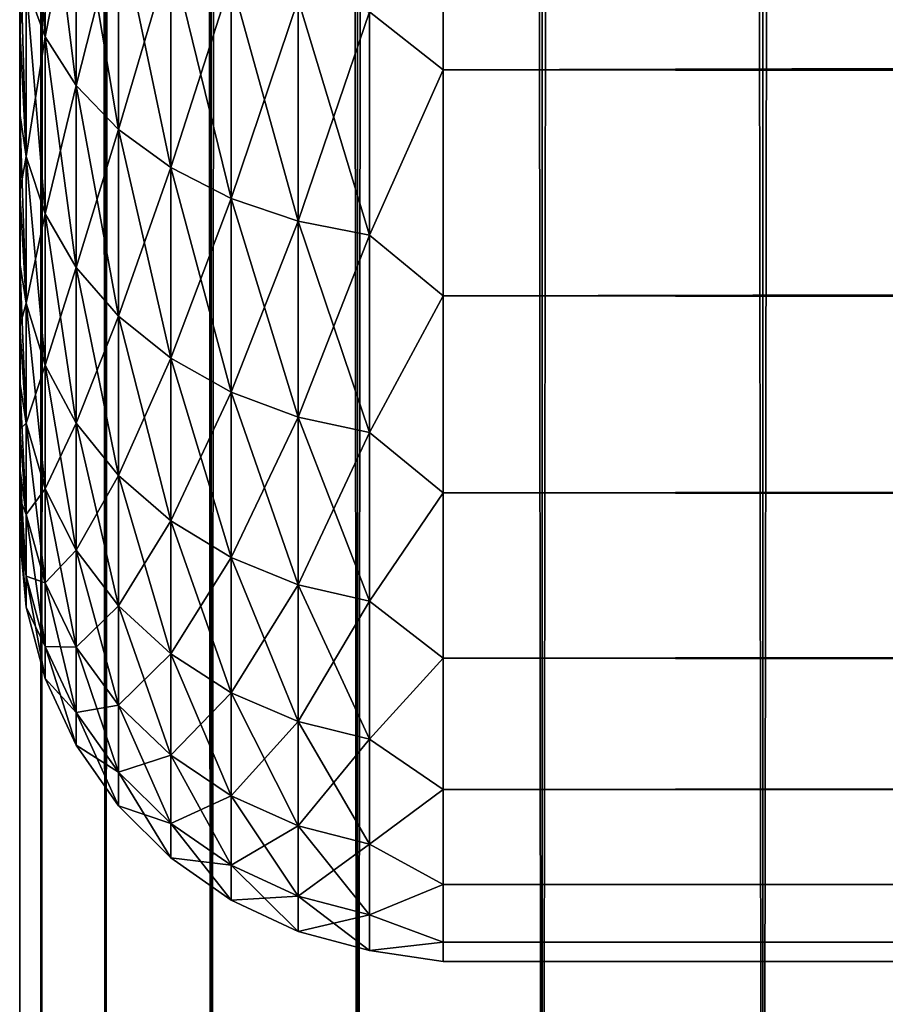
# Model space of a CAD drawing. Extents: x -265 to 265, y 0 to 747.
# Tile 6 of 256: x -265 to -260.91, y 7.3 to 11.95. Entities that reach past the tile are written whole.
import ezdxf

# ---------------------------------------------------------------- set-up
doc = ezdxf.new("R2010")
doc.units = 0
doc.header["$LTSCALE"] = 65.185185
for name, color, linetype in [('42', 7, 'CONTINUOUS'), ('44', 7, 'CONTINUOUS'), ('46', 7, 'CONTINUOUS'), ('51', 7, 'CONTINUOUS'), ('52', 7, 'CONTINUOUS')]:
    doc.layers.add(name, color=color, linetype=linetype)

msp = doc.modelspace()

# ---------------------------------------------------------------- linework, layer by layer
at = {"layer": '42', "color": 7, "linetype": 'CONTINUOUS'}
for points in [[(-265, 11.9096, 34.193), (-265, 12.3459, 34.6878), (-265, 11.9096, 20.807), (-265, 11.9096, 34.193)], [(-265, 11.9096, 20.807), (-265, 12.3459, 34.6878), (-265, 12.3459, 20.3122), (-265, 11.9096, 20.807)], [(-265, 11.5053, 33.6718), (-265, 11.9096, 34.193), (-265, 11.5053, 21.3282), (-265, 11.5053, 33.6718)], [(-265, 11.5053, 21.3282), (-265, 11.9096, 34.193), (-265, 11.9096, 20.807), (-265, 11.5053, 21.3282)], [(-265, 11.1346, 33.1262), (-265, 11.5053, 33.6718), (-265, 11.1346, 21.8738), (-265, 11.1346, 33.1262)], [(-265, 11.1346, 21.8738), (-265, 11.5053, 33.6718), (-265, 11.5053, 21.3282), (-265, 11.1346, 21.8738)], [(-265, 10.7988, 32.5584), (-265, 11.1346, 33.1262), (-265, 10.7988, 22.4416), (-265, 10.7988, 32.5584)], [(-265, 10.7988, 22.4416), (-265, 11.1346, 33.1262), (-265, 11.1346, 21.8738), (-265, 10.7988, 22.4416)], [(-265, 10.4993, 31.9707), (-265, 10.7988, 32.5584), (-265, 10.4993, 23.0293), (-265, 10.4993, 31.9707)], [(-265, 10.4993, 23.0293), (-265, 10.7988, 32.5584), (-265, 10.7988, 22.4416), (-265, 10.4993, 23.0293)], [(-265, 10.2374, 31.3653), (-265, 10.4993, 31.9707), (-265, 10.2374, 23.6347), (-265, 10.2374, 31.3653)], [(-265, 10.2374, 23.6347), (-265, 10.4993, 31.9707), (-265, 10.4993, 23.0293), (-265, 10.2374, 23.6347)], [(-265, 10.0139, 30.7447), (-265, 10.2374, 31.3653), (-265, 10.0139, 24.2553), (-265, 10.0139, 30.7447)], [(-265, 10.0139, 24.2553), (-265, 10.2374, 31.3653), (-265, 10.2374, 23.6347), (-265, 10.0139, 24.2553)], [(-265, 9.8299, 30.1113), (-265, 10.0139, 30.7447), (-265, 9.8299, 24.8887), (-265, 9.8299, 30.1113)], [(-265, 9.8299, 24.8887), (-265, 10.0139, 30.7447), (-265, 10.0139, 24.2553), (-265, 9.8299, 24.8887)], [(-265, 9.686, 29.4675), (-265, 9.8299, 30.1113), (-265, 9.686, 25.5325), (-265, 9.686, 29.4675)], [(-265, 9.686, 25.5325), (-265, 9.8299, 30.1113), (-265, 9.8299, 24.8887), (-265, 9.686, 25.5325)], [(-265, 9.5828, 28.816), (-265, 9.686, 29.4675), (-265, 9.5828, 26.184), (-265, 9.5828, 28.816)], [(-265, 9.5828, 26.184), (-265, 9.686, 29.4675), (-265, 9.686, 25.5325), (-265, 9.5828, 26.184)], [(-265, 9.5207, 28.1593), (-265, 9.5828, 28.816), (-265, 9.5207, 26.8407), (-265, 9.5207, 28.1593)], [(-265, 9.5207, 26.8407), (-265, 9.5828, 28.816), (-265, 9.5828, 26.184), (-265, 9.5207, 26.8407)], [(-265, 9.5, 27.5), (-265, 9.5207, 28.1593), (-265, 9.5207, 26.8407), (-265, 9.5, 27.5)]]:
    msp.add_3dface(points, dxfattribs=at)
at = {"layer": '44', "color": 7, "linetype": 'CONTINUOUS'}
for points in [[(-263, 11.711, 18.1436), (-263, 12.8992, 17.2127), (263, 11.711, 18.1436), (-263, 11.711, 18.1436)], [(263, 11.711, 18.1436), (-263, 12.8992, 17.2127), (263, 12.8992, 17.2127), (263, 11.711, 18.1436)], [(-263, 12.8992, 37.7873), (-263, 11.711, 36.8564), (263, 12.8992, 37.7873), (-263, 12.8992, 37.7873)], [(263, 12.8992, 37.7873), (-263, 11.711, 36.8564), (263, 11.711, 36.8564), (263, 12.8992, 37.7873)], [(-263, 10.6436, 19.211), (-263, 11.711, 18.1436), (263, 10.6436, 19.211), (-263, 10.6436, 19.211)], [(263, 10.6436, 19.211), (-263, 11.711, 18.1436), (263, 11.711, 18.1436), (263, 10.6436, 19.211)], [(-263, 11.711, 36.8564), (-263, 10.6436, 35.789), (263, 11.711, 36.8564), (-263, 11.711, 36.8564)], [(263, 11.711, 36.8564), (-263, 10.6436, 35.789), (263, 10.6436, 35.789), (263, 11.711, 36.8564)], [(-263, 9.7127, 20.3992), (-263, 10.6436, 19.211), (263, 9.7127, 20.3992), (-263, 9.7127, 20.3992)], [(263, 9.7127, 20.3992), (-263, 10.6436, 19.211), (263, 10.6436, 19.211), (263, 9.7127, 20.3992)], [(-263, 10.6436, 35.789), (-263, 9.7127, 34.6008), (263, 10.6436, 35.789), (-263, 10.6436, 35.789)], [(263, 10.6436, 35.789), (-263, 9.7127, 34.6008), (263, 9.7127, 34.6008), (263, 10.6436, 35.789)], [(-263, 8.9318, 21.691), (-263, 9.7127, 20.3992), (263, 8.9318, 21.691), (-263, 8.9318, 21.691)], [(263, 8.9318, 21.691), (-263, 9.7127, 20.3992), (263, 9.7127, 20.3992), (263, 8.9318, 21.691)], [(-263, 9.7127, 34.6008), (-263, 8.9318, 33.309), (263, 9.7127, 34.6008), (-263, 9.7127, 34.6008)], [(263, 9.7127, 34.6008), (-263, 8.9318, 33.309), (263, 8.9318, 33.309), (263, 9.7127, 34.6008)], [(-263, 8.3123, 23.0674), (-263, 8.9318, 21.691), (263, 8.3123, 23.0674), (-263, 8.3123, 23.0674)], [(263, 8.3123, 23.0674), (-263, 8.9318, 21.691), (263, 8.9318, 21.691), (263, 8.3123, 23.0674)], [(-263, 8.9318, 33.309), (-263, 8.3123, 31.9326), (263, 8.9318, 33.309), (-263, 8.9318, 33.309)], [(263, 8.9318, 33.309), (-263, 8.3123, 31.9326), (263, 8.3123, 31.9326), (263, 8.9318, 33.309)], [(-263, 7.8632, 24.5086), (-263, 8.3123, 23.0674), (263, 7.8632, 24.5086), (-263, 7.8632, 24.5086)], [(263, 7.8632, 24.5086), (-263, 8.3123, 23.0674), (263, 8.3123, 23.0674), (263, 7.8632, 24.5086)], [(-263, 8.3123, 31.9326), (-263, 7.8632, 30.4914), (263, 8.3123, 31.9326), (-263, 8.3123, 31.9326)], [(263, 8.3123, 31.9326), (-263, 7.8632, 30.4914), (263, 7.8632, 30.4914), (263, 8.3123, 31.9326)], [(-263, 7.5911, 25.9933), (-263, 7.8632, 24.5086), (263, 7.5911, 25.9933), (-263, 7.5911, 25.9933)], [(263, 7.5911, 25.9933), (-263, 7.8632, 24.5086), (263, 7.8632, 24.5086), (263, 7.5911, 25.9933)], [(-263, 7.8632, 30.4914), (-263, 7.5911, 29.0067), (263, 7.8632, 30.4914), (-263, 7.8632, 30.4914)], [(263, 7.8632, 30.4914), (-263, 7.5911, 29.0067), (263, 7.5911, 29.0067), (263, 7.8632, 30.4914)], [(-263, 7.5, 27.5), (-263, 7.5911, 25.9933), (263, 7.5, 27.5), (-263, 7.5, 27.5)], [(263, 7.5, 27.5), (-263, 7.5911, 25.9933), (263, 7.5911, 25.9933), (263, 7.5, 27.5)], [(-263, 7.5911, 29.0067), (-263, 7.5, 27.5), (263, 7.5911, 29.0067), (-263, 7.5911, 29.0067)], [(263, 7.5911, 29.0067), (-263, 7.5, 27.5), (263, 7.5, 27.5), (263, 7.5911, 29.0067)]]:
    msp.add_3dface(points, dxfattribs=at)
at = {"layer": '46', "color": 7, "linetype": 'CONTINUOUS'}
for points in [[(-264.97, 12.1117, 20.0578), (-264.97, 13.029, 19.1923), (-264.8801, 11.8665, 19.8264), (-264.97, 12.1117, 20.0578)], [(-264.8801, 11.8665, 19.8264), (-264.97, 13.029, 19.1923), (-264.8801, 12.8123, 18.934), (-264.8801, 11.8665, 19.8264)], [(-263, 12.8992, 17.2127), (-263, 11.711, 18.1436), (-263.3473, 11.9847, 17.9477), (-263, 12.8992, 17.2127)], [(-263, 11.711, 36.8564), (-263, 12.8992, 37.7873), (-263.3473, 11.9847, 37.0523), (-263, 11.711, 36.8564)], [(-264.8801, 12.8123, 36.066), (-264.97, 12.1117, 34.9422), (-264.8801, 11.8665, 35.1736), (-264.8801, 12.8123, 36.066)], [(-264.8801, 12.8123, 36.066), (-264.8801, 11.8665, 35.1736), (-264.7329, 12.6089, 36.3084), (-264.8801, 12.8123, 36.066)], [(-264.8801, 11.8665, 19.8264), (-264.8801, 12.8123, 18.934), (-264.7329, 11.6363, 19.6093), (-264.8801, 11.8665, 19.8264)], [(-264.7329, 11.6363, 19.6093), (-264.8801, 12.8123, 18.934), (-264.7329, 12.6089, 18.6916), (-264.7329, 11.6363, 19.6093)], [(-264.7329, 12.6089, 36.3084), (-264.8801, 11.8665, 35.1736), (-264.7329, 11.6363, 35.3907), (-264.7329, 12.6089, 36.3084)], [(-264.7329, 12.6089, 36.3084), (-264.7329, 11.6363, 35.3907), (-264.533, 12.4251, 36.5275), (-264.7329, 12.6089, 36.3084)], [(-264.7329, 11.6363, 19.6093), (-264.7329, 12.6089, 18.6916), (-264.533, 11.4283, 19.413), (-264.7329, 11.6363, 19.6093)], [(-264.533, 11.4283, 19.413), (-264.7329, 12.6089, 18.6916), (-264.533, 12.4251, 18.4725), (-264.533, 11.4283, 19.413)], [(-264.533, 12.4251, 36.5275), (-264.7329, 11.6363, 35.3907), (-264.533, 11.4283, 35.587), (-264.533, 12.4251, 36.5275)], [(-264.533, 12.4251, 36.5275), (-264.533, 11.4283, 35.587), (-264.2864, 12.2664, 36.7166), (-264.533, 12.4251, 36.5275)], [(-264.533, 11.4283, 19.413), (-264.533, 12.4251, 18.4725), (-264.2864, 11.2487, 19.2435), (-264.533, 11.4283, 19.413)], [(-264.2864, 11.2487, 19.2435), (-264.533, 12.4251, 18.4725), (-264.2864, 12.2664, 18.2834), (-264.2864, 11.2487, 19.2435)], [(-265, 12.3459, 34.6878), (-265, 11.9096, 34.193), (-264.97, 12.1117, 34.9422), (-265, 12.3459, 34.6878)], [(-265, 11.9096, 20.807), (-265, 12.3459, 20.3122), (-264.97, 11.3011, 21.0239), (-265, 11.9096, 20.807)], [(-264.97, 11.3011, 21.0239), (-265, 12.3459, 20.3122), (-264.97, 12.1117, 20.0578), (-264.97, 11.3011, 21.0239)], [(-264.2864, 12.2664, 36.7166), (-264.533, 11.4283, 35.587), (-264.2864, 11.2487, 35.7565), (-264.2864, 12.2664, 36.7166)], [(-264.2864, 12.2664, 36.7166), (-264.2864, 11.2487, 35.7565), (-264.0006, 12.1376, 36.87), (-264.2864, 12.2664, 36.7166)], [(-264.2864, 11.2487, 19.2435), (-264.2864, 12.2664, 18.2834), (-264.0006, 11.103, 19.1061), (-264.2864, 11.2487, 19.2435)], [(-264.0006, 11.103, 19.1061), (-264.2864, 12.2664, 18.2834), (-264.0006, 12.1376, 18.13), (-264.0006, 11.103, 19.1061)], [(-264.0006, 12.1376, 36.87), (-264.2864, 11.2487, 35.7565), (-264.0006, 11.103, 35.8939), (-264.0006, 12.1376, 36.87)], [(-264.0006, 12.1376, 36.87), (-264.0006, 11.103, 35.8939), (-263.6844, 12.0428, 36.9831), (-264.0006, 12.1376, 36.87)], [(-264.0006, 11.103, 19.1061), (-264.0006, 12.1376, 18.13), (-263.6844, 10.9956, 19.0048), (-264.0006, 11.103, 19.1061)], [(-263.6844, 10.9956, 19.0048), (-264.0006, 12.1376, 18.13), (-263.6844, 12.0428, 18.0169), (-263.6844, 10.9956, 19.0048)], [(-264.97, 12.1117, 34.9422), (-265, 11.9096, 34.193), (-264.97, 11.3011, 33.9761), (-264.97, 12.1117, 34.9422)], [(-264.97, 12.1117, 34.9422), (-264.97, 11.3011, 33.9761), (-264.8801, 11.8665, 35.1736), (-264.97, 12.1117, 34.9422)], [(-264.97, 11.3011, 21.0239), (-264.97, 12.1117, 20.0578), (-264.8801, 11.0306, 20.8225), (-264.97, 11.3011, 21.0239)], [(-264.8801, 11.0306, 20.8225), (-264.97, 12.1117, 20.0578), (-264.8801, 11.8665, 19.8264), (-264.8801, 11.0306, 20.8225)], [(-263.6844, 12.0428, 36.9831), (-264.0006, 11.103, 35.8939), (-263.6844, 10.9956, 35.9952), (-263.6844, 12.0428, 36.9831)], [(-263.6844, 12.0428, 36.9831), (-263.6844, 10.9956, 35.9952), (-263.3473, 11.9847, 37.0523), (-263.6844, 12.0428, 36.9831)], [(-263.6844, 10.9956, 19.0048), (-263.6844, 12.0428, 18.0169), (-263.3473, 10.9299, 18.9428), (-263.6844, 10.9956, 19.0048)], [(-263.3473, 10.9299, 18.9428), (-263.6844, 12.0428, 18.0169), (-263.3473, 11.9847, 17.9477), (-263.3473, 10.9299, 18.9428)], [(-263.3473, 11.9847, 37.0523), (-263.6844, 10.9956, 35.9952), (-263.3473, 10.9299, 36.0572), (-263.3473, 11.9847, 37.0523)], [(-263, 11.711, 18.1436), (-263.3473, 10.9299, 18.9428), (-263.3473, 11.9847, 17.9477), (-263, 11.711, 18.1436)], [(-263, 11.711, 36.8564), (-263.3473, 11.9847, 37.0523), (-263.3473, 10.9299, 36.0572), (-263, 11.711, 36.8564)], [(-265, 11.9096, 34.193), (-265, 11.5053, 33.6718), (-264.97, 11.3011, 33.9761), (-265, 11.9096, 34.193)], [(-265, 11.5053, 21.3282), (-265, 11.9096, 20.807), (-264.97, 11.3011, 21.0239), (-265, 11.5053, 21.3282)], [(-264.8801, 11.8665, 35.1736), (-264.97, 11.3011, 33.9761), (-264.8801, 11.0306, 34.1775), (-264.8801, 11.8665, 35.1736)], [(-264.8801, 11.8665, 35.1736), (-264.8801, 11.0306, 34.1775), (-264.7329, 11.6363, 35.3907), (-264.8801, 11.8665, 35.1736)], [(-264.8801, 11.0306, 20.8225), (-264.8801, 11.8665, 19.8264), (-264.7329, 10.7768, 20.6336), (-264.8801, 11.0306, 20.8225)], [(-264.7329, 10.7768, 20.6336), (-264.8801, 11.8665, 19.8264), (-264.7329, 11.6363, 19.6093), (-264.7329, 10.7768, 20.6336)], [(-263, 11.711, 18.1436), (-263, 10.6436, 19.211), (-263.3473, 10.9299, 18.9428), (-263, 11.711, 18.1436)], [(-263, 10.6436, 35.789), (-263, 11.711, 36.8564), (-263.3473, 10.9299, 36.0572), (-263, 10.6436, 35.789)], [(-264.7329, 11.6363, 35.3907), (-264.8801, 11.0306, 34.1775), (-264.7329, 10.7768, 34.3664), (-264.7329, 11.6363, 35.3907)], [(-264.7329, 11.6363, 35.3907), (-264.7329, 10.7768, 34.3664), (-264.533, 11.4283, 35.587), (-264.7329, 11.6363, 35.3907)], [(-264.7329, 10.7768, 20.6336), (-264.7329, 11.6363, 19.6093), (-264.533, 10.5474, 20.4628), (-264.7329, 10.7768, 20.6336)], [(-264.533, 10.5474, 20.4628), (-264.7329, 11.6363, 19.6093), (-264.533, 11.4283, 19.413), (-264.533, 10.5474, 20.4628)], [(-265, 11.5053, 33.6718), (-265, 11.1346, 33.1262), (-264.97, 11.3011, 33.9761), (-265, 11.5053, 33.6718)], [(-265, 11.1346, 21.8738), (-265, 11.5053, 21.3282), (-264.97, 10.608, 22.0776), (-265, 11.1346, 21.8738)], [(-264.97, 10.608, 22.0776), (-265, 11.5053, 21.3282), (-264.97, 11.3011, 21.0239), (-264.97, 10.608, 22.0776)], [(-264.533, 11.4283, 35.587), (-264.7329, 10.7768, 34.3664), (-264.533, 10.5474, 34.5372), (-264.533, 11.4283, 35.587)], [(-264.533, 11.4283, 35.587), (-264.533, 10.5474, 34.5372), (-264.2864, 11.2487, 35.7565), (-264.533, 11.4283, 35.587)], [(-264.533, 10.5474, 20.4628), (-264.533, 11.4283, 19.413), (-264.2864, 10.3493, 20.3153), (-264.533, 10.5474, 20.4628)], [(-264.2864, 10.3493, 20.3153), (-264.533, 11.4283, 19.413), (-264.2864, 11.2487, 19.2435), (-264.2864, 10.3493, 20.3153)], [(-264.97, 11.3011, 33.9761), (-265, 11.1346, 33.1262), (-264.97, 10.608, 32.9224), (-264.97, 11.3011, 33.9761)], [(-264.97, 11.3011, 33.9761), (-264.97, 10.608, 32.9224), (-264.8801, 11.0306, 34.1775), (-264.97, 11.3011, 33.9761)], [(-264.97, 10.608, 22.0776), (-264.97, 11.3011, 21.0239), (-264.8801, 10.316, 21.909), (-264.97, 10.608, 22.0776)], [(-264.8801, 10.316, 21.909), (-264.97, 11.3011, 21.0239), (-264.8801, 11.0306, 20.8225), (-264.8801, 10.316, 21.909)], [(-264.2864, 11.2487, 35.7565), (-264.533, 10.5474, 34.5372), (-264.2864, 10.3493, 34.6847), (-264.2864, 11.2487, 35.7565)], [(-264.2864, 11.2487, 35.7565), (-264.2864, 10.3493, 34.6847), (-264.0006, 11.103, 35.8939), (-264.2864, 11.2487, 35.7565)], [(-264.2864, 10.3493, 20.3153), (-264.2864, 11.2487, 19.2435), (-264.0006, 10.1887, 20.1957), (-264.2864, 10.3493, 20.3153)], [(-264.0006, 10.1887, 20.1957), (-264.2864, 11.2487, 19.2435), (-264.0006, 11.103, 19.1061), (-264.0006, 10.1887, 20.1957)], [(-265, 11.1346, 33.1262), (-265, 10.7988, 32.5584), (-264.97, 10.608, 32.9224), (-265, 11.1346, 33.1262)], [(-265, 10.7988, 22.4416), (-265, 11.1346, 21.8738), (-264.97, 10.608, 22.0776), (-265, 10.7988, 22.4416)], [(-264.0006, 11.103, 35.8939), (-264.2864, 10.3493, 34.6847), (-264.0006, 10.1887, 34.8043), (-264.0006, 11.103, 35.8939)], [(-264.0006, 11.103, 35.8939), (-264.0006, 10.1887, 34.8043), (-263.6844, 10.9956, 35.9952), (-264.0006, 11.103, 35.8939)], [(-264.0006, 10.1887, 20.1957), (-264.0006, 11.103, 19.1061), (-263.6844, 10.0703, 20.1076), (-264.0006, 10.1887, 20.1957)], [(-263.6844, 10.0703, 20.1076), (-264.0006, 11.103, 19.1061), (-263.6844, 10.9956, 19.0048), (-263.6844, 10.0703, 20.1076)], [(-264.8801, 11.0306, 34.1775), (-264.97, 10.608, 32.9224), (-264.8801, 10.316, 33.091), (-264.8801, 11.0306, 34.1775)], [(-264.8801, 11.0306, 34.1775), (-264.8801, 10.316, 33.091), (-264.7329, 10.7768, 34.3664), (-264.8801, 11.0306, 34.1775)], [(-264.8801, 10.316, 21.909), (-264.8801, 11.0306, 20.8225), (-264.7329, 10.042, 21.7508), (-264.8801, 10.316, 21.909)], [(-264.7329, 10.042, 21.7508), (-264.8801, 11.0306, 20.8225), (-264.7329, 10.7768, 20.6336), (-264.7329, 10.042, 21.7508)], [(-263.6844, 10.9956, 35.9952), (-264.0006, 10.1887, 34.8043), (-263.6844, 10.0703, 34.8924), (-263.6844, 10.9956, 35.9952)], [(-263.6844, 10.9956, 35.9952), (-263.6844, 10.0703, 34.8924), (-263.3473, 10.9299, 36.0572), (-263.6844, 10.9956, 35.9952)], [(-263.6844, 10.0703, 20.1076), (-263.6844, 10.9956, 19.0048), (-263.3473, 9.9978, 20.0537), (-263.6844, 10.0703, 20.1076)], [(-263.3473, 9.9978, 20.0537), (-263.6844, 10.9956, 19.0048), (-263.3473, 10.9299, 18.9428), (-263.3473, 9.9978, 20.0537)], [(-263.3473, 10.9299, 36.0572), (-263.6844, 10.0703, 34.8924), (-263.3473, 9.9978, 34.9463), (-263.3473, 10.9299, 36.0572)], [(-263, 10.6436, 19.211), (-263.3473, 9.9978, 20.0537), (-263.3473, 10.9299, 18.9428), (-263, 10.6436, 19.211)], [(-263, 10.6436, 35.789), (-263.3473, 10.9299, 36.0572), (-263.3473, 9.9978, 34.9463), (-263, 10.6436, 35.789)], [(-265, 10.7988, 32.5584), (-265, 10.4993, 31.9707), (-264.97, 10.608, 32.9224), (-265, 10.7988, 32.5584)], [(-265, 10.4993, 23.0293), (-265, 10.7988, 22.4416), (-264.97, 10.042, 23.2046), (-265, 10.4993, 23.0293)], [(-264.97, 10.042, 23.2046), (-265, 10.7988, 22.4416), (-264.97, 10.608, 22.0776), (-264.97, 10.042, 23.2046)], [(-264.7329, 10.7768, 34.3664), (-264.8801, 10.316, 33.091), (-264.7329, 10.042, 33.2492), (-264.7329, 10.7768, 34.3664)], [(-264.7329, 10.7768, 34.3664), (-264.7329, 10.042, 33.2492), (-264.533, 10.5474, 34.5372), (-264.7329, 10.7768, 34.3664)], [(-264.7329, 10.042, 21.7508), (-264.7329, 10.7768, 20.6336), (-264.533, 9.7943, 21.6077), (-264.7329, 10.042, 21.7508)], [(-264.533, 9.7943, 21.6077), (-264.7329, 10.7768, 20.6336), (-264.533, 10.5474, 20.4628), (-264.533, 9.7943, 21.6077)], [(-264.97, 10.608, 32.9224), (-265, 10.4993, 31.9707), (-264.97, 10.042, 31.7954), (-264.97, 10.608, 32.9224)], [(-264.97, 10.608, 32.9224), (-264.97, 10.042, 31.7954), (-264.8801, 10.316, 33.091), (-264.97, 10.608, 32.9224)], [(-264.97, 10.042, 23.2046), (-264.97, 10.608, 22.0776), (-264.8801, 9.7324, 23.071), (-264.97, 10.042, 23.2046)], [(-264.8801, 9.7324, 23.071), (-264.97, 10.608, 22.0776), (-264.8801, 10.316, 21.909), (-264.8801, 9.7324, 23.071)], [(-263, 10.6436, 19.211), (-263, 9.7127, 20.3992), (-263.3473, 9.9978, 20.0537), (-263, 10.6436, 19.211)], [(-263, 9.7127, 34.6008), (-263, 10.6436, 35.789), (-263.3473, 9.9978, 34.9463), (-263, 9.7127, 34.6008)], [(-264.533, 10.5474, 34.5372), (-264.7329, 10.042, 33.2492), (-264.533, 9.7943, 33.3923), (-264.533, 10.5474, 34.5372)], [(-264.533, 10.5474, 34.5372), (-264.533, 9.7943, 33.3923), (-264.2864, 10.3493, 34.6847), (-264.533, 10.5474, 34.5372)], [(-264.533, 9.7943, 21.6077), (-264.533, 10.5474, 20.4628), (-264.2864, 9.5805, 21.4843), (-264.533, 9.7943, 21.6077)], [(-264.2864, 9.5805, 21.4843), (-264.533, 10.5474, 20.4628), (-264.2864, 10.3493, 20.3153), (-264.2864, 9.5805, 21.4843)], [(-265, 10.4993, 31.9707), (-265, 10.2374, 31.3653), (-264.97, 10.042, 31.7954), (-265, 10.4993, 31.9707)], [(-265, 10.2374, 23.6347), (-265, 10.4993, 23.0293), (-264.97, 10.042, 23.2046), (-265, 10.2374, 23.6347)], [(-264.2864, 10.3493, 34.6847), (-264.533, 9.7943, 33.3923), (-264.2864, 9.5805, 33.5157), (-264.2864, 10.3493, 34.6847)], [(-264.2864, 10.3493, 34.6847), (-264.2864, 9.5805, 33.5157), (-264.0006, 10.1887, 34.8043), (-264.2864, 10.3493, 34.6847)], [(-264.2864, 9.5805, 21.4843), (-264.2864, 10.3493, 20.3153), (-264.0006, 9.407, 21.3841), (-264.2864, 9.5805, 21.4843)], [(-264.0006, 9.407, 21.3841), (-264.2864, 10.3493, 20.3153), (-264.0006, 10.1887, 20.1957), (-264.0006, 9.407, 21.3841)], [(-264.8801, 10.316, 33.091), (-264.97, 10.042, 31.7954), (-264.8801, 9.7324, 31.929), (-264.8801, 10.316, 33.091)], [(-264.8801, 10.316, 33.091), (-264.8801, 9.7324, 31.929), (-264.7329, 10.042, 33.2492), (-264.8801, 10.316, 33.091)], [(-264.8801, 9.7324, 23.071), (-264.8801, 10.316, 21.909), (-264.7329, 9.4419, 22.9457), (-264.8801, 9.7324, 23.071)], [(-264.7329, 9.4419, 22.9457), (-264.8801, 10.316, 21.909), (-264.7329, 10.042, 21.7508), (-264.7329, 9.4419, 22.9457)], [(-265, 10.2374, 31.3653), (-265, 10.0139, 30.7447), (-264.97, 10.042, 31.7954), (-265, 10.2374, 31.3653)], [(-265, 10.0139, 24.2553), (-265, 10.2374, 23.6347), (-264.97, 9.6107, 24.3897), (-265, 10.0139, 24.2553)], [(-264.97, 9.6107, 24.3897), (-265, 10.2374, 23.6347), (-264.97, 10.042, 23.2046), (-264.97, 9.6107, 24.3897)], [(-264.0006, 10.1887, 34.8043), (-264.2864, 9.5805, 33.5157), (-264.0006, 9.407, 33.6159), (-264.0006, 10.1887, 34.8043)], [(-264.0006, 10.1887, 34.8043), (-264.0006, 9.407, 33.6159), (-263.6844, 10.0703, 34.8924), (-264.0006, 10.1887, 34.8043)], [(-264.0006, 9.407, 21.3841), (-264.0006, 10.1887, 20.1957), (-263.6844, 9.2792, 21.3104), (-264.0006, 9.407, 21.3841)], [(-263.6844, 9.2792, 21.3104), (-264.0006, 10.1887, 20.1957), (-263.6844, 10.0703, 20.1076), (-263.6844, 9.2792, 21.3104)], [(-263.6844, 10.0703, 34.8924), (-264.0006, 9.407, 33.6159), (-263.6844, 9.2792, 33.6896), (-263.6844, 10.0703, 34.8924)], [(-263.6844, 10.0703, 34.8924), (-263.6844, 9.2792, 33.6896), (-263.3473, 9.9978, 34.9463), (-263.6844, 10.0703, 34.8924)], [(-263.6844, 9.2792, 21.3104), (-263.6844, 10.0703, 20.1076), (-263.3473, 9.201, 21.2652), (-263.6844, 9.2792, 21.3104)], [(-263.3473, 9.201, 21.2652), (-263.6844, 10.0703, 20.1076), (-263.3473, 9.9978, 20.0537), (-263.3473, 9.201, 21.2652)], [(-264.97, 10.042, 31.7954), (-265, 10.0139, 30.7447), (-264.97, 9.6107, 30.6103), (-264.97, 10.042, 31.7954)], [(-265, 10.0139, 30.7447), (-265, 9.8299, 30.1113), (-264.97, 9.6107, 30.6103), (-265, 10.0139, 30.7447)], [(-265, 9.8299, 24.8887), (-265, 10.0139, 24.2553), (-264.97, 9.6107, 24.3897), (-265, 9.8299, 24.8887)], [(-264.97, 10.042, 31.7954), (-264.97, 9.6107, 30.6103), (-264.8801, 9.7324, 31.929), (-264.97, 10.042, 31.7954)], [(-264.97, 9.6107, 24.3897), (-264.97, 10.042, 23.2046), (-264.8801, 9.2877, 24.2929), (-264.97, 9.6107, 24.3897)], [(-264.8801, 9.2877, 24.2929), (-264.97, 10.042, 23.2046), (-264.8801, 9.7324, 23.071), (-264.8801, 9.2877, 24.2929)], [(-264.7329, 10.042, 33.2492), (-264.8801, 9.7324, 31.929), (-264.7329, 9.4419, 32.0543), (-264.7329, 10.042, 33.2492)], [(-264.7329, 10.042, 33.2492), (-264.7329, 9.4419, 32.0543), (-264.533, 9.7943, 33.3923), (-264.7329, 10.042, 33.2492)], [(-264.7329, 9.4419, 22.9457), (-264.7329, 10.042, 21.7508), (-264.533, 9.1793, 22.8324), (-264.7329, 9.4419, 22.9457)], [(-264.533, 9.1793, 22.8324), (-264.7329, 10.042, 21.7508), (-264.533, 9.7943, 21.6077), (-264.533, 9.1793, 22.8324)], [(-263.3473, 9.9978, 34.9463), (-263.6844, 9.2792, 33.6896), (-263.3473, 9.201, 33.7348), (-263.3473, 9.9978, 34.9463)], [(-263, 9.7127, 20.3992), (-263.3473, 9.201, 21.2652), (-263.3473, 9.9978, 20.0537), (-263, 9.7127, 20.3992)], [(-263, 9.7127, 34.6008), (-263.3473, 9.9978, 34.9463), (-263.3473, 9.201, 33.7348), (-263, 9.7127, 34.6008)], [(-265, 9.8299, 30.1113), (-265, 9.686, 29.4675), (-264.97, 9.6107, 30.6103), (-265, 9.8299, 30.1113)], [(-265, 9.686, 25.5325), (-265, 9.8299, 24.8887), (-264.97, 9.3199, 25.6168), (-265, 9.686, 25.5325)], [(-264.97, 9.3199, 25.6168), (-265, 9.8299, 24.8887), (-264.97, 9.6107, 24.3897), (-264.97, 9.3199, 25.6168)], [(-264.533, 9.7943, 33.3923), (-264.7329, 9.4419, 32.0543), (-264.533, 9.1793, 32.1676), (-264.533, 9.7943, 33.3923)], [(-264.533, 9.7943, 33.3923), (-264.533, 9.1793, 32.1676), (-264.2864, 9.5805, 33.5157), (-264.533, 9.7943, 33.3923)], [(-264.533, 9.1793, 22.8324), (-264.533, 9.7943, 21.6077), (-264.2864, 8.9526, 22.7346), (-264.533, 9.1793, 22.8324)], [(-264.2864, 8.9526, 22.7346), (-264.533, 9.7943, 21.6077), (-264.2864, 9.5805, 21.4843), (-264.2864, 8.9526, 22.7346)], [(-264.8801, 9.7324, 31.929), (-264.97, 9.6107, 30.6103), (-264.8801, 9.2877, 30.7071), (-264.8801, 9.7324, 31.929)], [(-264.8801, 9.7324, 31.929), (-264.8801, 9.2877, 30.7071), (-264.7329, 9.4419, 32.0543), (-264.8801, 9.7324, 31.929)], [(-264.8801, 9.2877, 24.2929), (-264.8801, 9.7324, 23.071), (-264.7329, 8.9846, 24.2022), (-264.8801, 9.2877, 24.2929)], [(-264.7329, 8.9846, 24.2022), (-264.8801, 9.7324, 23.071), (-264.7329, 9.4419, 22.9457), (-264.7329, 8.9846, 24.2022)], [(-265, 9.686, 29.4675), (-265, 9.5828, 28.816), (-264.97, 9.3199, 29.3832), (-265, 9.686, 29.4675)], [(-264.97, 9.6107, 30.6103), (-265, 9.686, 29.4675), (-264.97, 9.3199, 29.3832), (-264.97, 9.6107, 30.6103)], [(-265, 9.5828, 26.184), (-265, 9.686, 25.5325), (-264.97, 9.3199, 25.6168), (-265, 9.5828, 26.184)], [(-263, 9.7127, 20.3992), (-263, 8.9318, 21.691), (-263.3473, 9.201, 21.2652), (-263, 9.7127, 20.3992)], [(-263, 8.9318, 33.309), (-263, 9.7127, 34.6008), (-263.3473, 9.201, 33.7348), (-263, 8.9318, 33.309)], [(-265, 9.5828, 28.816), (-265, 9.5207, 28.1593), (-264.97, 9.3199, 29.3832), (-265, 9.5828, 28.816)], [(-265, 9.5207, 26.8407), (-265, 9.5828, 26.184), (-264.97, 9.1735, 26.8694), (-265, 9.5207, 26.8407)], [(-264.97, 9.1735, 26.8694), (-265, 9.5828, 26.184), (-264.97, 9.3199, 25.6168), (-264.97, 9.1735, 26.8694)], [(-264.97, 9.6107, 30.6103), (-264.97, 9.3199, 29.3832), (-264.8801, 9.2877, 30.7071), (-264.97, 9.6107, 30.6103)], [(-264.97, 9.3199, 25.6168), (-264.97, 9.6107, 24.3897), (-264.8801, 8.9878, 25.5583), (-264.97, 9.3199, 25.6168)], [(-264.8801, 8.9878, 25.5583), (-264.97, 9.6107, 24.3897), (-264.8801, 9.2877, 24.2929), (-264.8801, 8.9878, 25.5583)], [(-264.2864, 9.5805, 33.5157), (-264.533, 9.1793, 32.1676), (-264.2864, 8.9526, 32.2654), (-264.2864, 9.5805, 33.5157)], [(-264.2864, 9.5805, 33.5157), (-264.2864, 8.9526, 32.2654), (-264.0006, 9.407, 33.6159), (-264.2864, 9.5805, 33.5157)], [(-264.2864, 8.9526, 22.7346), (-264.2864, 9.5805, 21.4843), (-264.0006, 8.7687, 22.6553), (-264.2864, 8.9526, 22.7346)], [(-264.0006, 8.7687, 22.6553), (-264.2864, 9.5805, 21.4843), (-264.0006, 9.407, 21.3841), (-264.0006, 8.7687, 22.6553)], [(-265, 9.5207, 28.1593), (-265, 9.5, 27.5), (-264.97, 9.1735, 28.1306), (-265, 9.5207, 28.1593)], [(-264.97, 9.3199, 29.3832), (-265, 9.5207, 28.1593), (-264.97, 9.1735, 28.1306), (-264.97, 9.3199, 29.3832)], [(-265, 9.5, 27.5), (-265, 9.5207, 26.8407), (-264.97, 9.1735, 26.8694), (-265, 9.5, 27.5)], [(-264.97, 9.1735, 28.1306), (-265, 9.5, 27.5), (-264.97, 9.1735, 26.8694), (-264.97, 9.1735, 28.1306)], [(-264.7329, 9.4419, 32.0543), (-264.8801, 9.2877, 30.7071), (-264.7329, 8.9846, 30.7978), (-264.7329, 9.4419, 32.0543)], [(-264.7329, 9.4419, 32.0543), (-264.7329, 8.9846, 30.7978), (-264.533, 9.1793, 32.1676), (-264.7329, 9.4419, 32.0543)], [(-264.7329, 8.9846, 24.2022), (-264.7329, 9.4419, 22.9457), (-264.533, 8.7106, 24.1202), (-264.7329, 8.9846, 24.2022)], [(-264.533, 8.7106, 24.1202), (-264.7329, 9.4419, 22.9457), (-264.533, 9.1793, 22.8324), (-264.533, 8.7106, 24.1202)], [(-264.0006, 9.407, 33.6159), (-264.2864, 8.9526, 32.2654), (-264.0006, 8.7687, 32.3447), (-264.0006, 9.407, 33.6159)], [(-264.0006, 9.407, 33.6159), (-264.0006, 8.7687, 32.3447), (-263.6844, 9.2792, 33.6896), (-264.0006, 9.407, 33.6159)], [(-264.0006, 8.7687, 22.6553), (-264.0006, 9.407, 21.3841), (-263.6844, 8.6332, 22.5968), (-264.0006, 8.7687, 22.6553)], [(-263.6844, 8.6332, 22.5968), (-264.0006, 9.407, 21.3841), (-263.6844, 9.2792, 21.3104), (-263.6844, 8.6332, 22.5968)], [(-264.97, 9.3199, 29.3832), (-264.97, 9.1735, 28.1306), (-264.8801, 8.9878, 29.4417), (-264.97, 9.3199, 29.3832)], [(-264.8801, 9.2877, 30.7071), (-264.97, 9.3199, 29.3832), (-264.8801, 8.9878, 29.4417), (-264.8801, 9.2877, 30.7071)], [(-264.97, 9.1735, 26.8694), (-264.97, 9.3199, 25.6168), (-264.8801, 8.8368, 26.8498), (-264.97, 9.1735, 26.8694)], [(-264.8801, 8.8368, 26.8498), (-264.97, 9.3199, 25.6168), (-264.8801, 8.9878, 25.5583), (-264.8801, 8.8368, 26.8498)], [(-264.8801, 9.2877, 30.7071), (-264.8801, 8.9878, 29.4417), (-264.7329, 8.9846, 30.7978), (-264.8801, 9.2877, 30.7071)], [(-264.8801, 8.9878, 25.5583), (-264.8801, 9.2877, 24.2929), (-264.7329, 8.6762, 25.5033), (-264.8801, 8.9878, 25.5583)], [(-264.7329, 8.6762, 25.5033), (-264.8801, 9.2877, 24.2929), (-264.7329, 8.9846, 24.2022), (-264.7329, 8.6762, 25.5033)], [(-263.6844, 9.2792, 33.6896), (-264.0006, 8.7687, 32.3447), (-263.6844, 8.6332, 32.4032), (-263.6844, 9.2792, 33.6896)], [(-263.6844, 9.2792, 33.6896), (-263.6844, 8.6332, 32.4032), (-263.3473, 9.201, 33.7348), (-263.6844, 9.2792, 33.6896)], [(-263.6844, 8.6332, 22.5968), (-263.6844, 9.2792, 21.3104), (-263.3473, 8.5502, 22.561), (-263.6844, 8.6332, 22.5968)], [(-263.3473, 8.5502, 22.561), (-263.6844, 9.2792, 21.3104), (-263.3473, 9.201, 21.2652), (-263.3473, 8.5502, 22.561)], [(-264.97, 9.1735, 28.1306), (-264.97, 9.1735, 26.8694), (-264.8801, 8.8368, 28.1502), (-264.97, 9.1735, 28.1306)], [(-264.8801, 8.9878, 29.4417), (-264.97, 9.1735, 28.1306), (-264.8801, 8.8368, 28.1502), (-264.8801, 8.9878, 29.4417)], [(-264.8801, 8.8368, 28.1502), (-264.97, 9.1735, 26.8694), (-264.8801, 8.8368, 26.8498), (-264.8801, 8.8368, 28.1502)], [(-264.533, 9.1793, 32.1676), (-264.7329, 8.9846, 30.7978), (-264.533, 8.7106, 30.8798), (-264.533, 9.1793, 32.1676)], [(-264.533, 9.1793, 32.1676), (-264.533, 8.7106, 30.8798), (-264.2864, 8.9526, 32.2654), (-264.533, 9.1793, 32.1676)], [(-264.533, 8.7106, 24.1202), (-264.533, 9.1793, 22.8324), (-264.2864, 8.474, 24.0494), (-264.533, 8.7106, 24.1202)], [(-264.2864, 8.474, 24.0494), (-264.533, 9.1793, 22.8324), (-264.2864, 8.9526, 22.7346), (-264.2864, 8.474, 24.0494)], [(-263.3473, 9.201, 33.7348), (-263.6844, 8.6332, 32.4032), (-263.3473, 8.5502, 32.439), (-263.3473, 9.201, 33.7348)], [(-263, 8.9318, 21.691), (-263.3473, 8.5502, 22.561), (-263.3473, 9.201, 21.2652), (-263, 8.9318, 21.691)], [(-263, 8.9318, 33.309), (-263.3473, 9.201, 33.7348), (-263.3473, 8.5502, 32.439), (-263, 8.9318, 33.309)], [(-264.8801, 8.9878, 29.4417), (-264.8801, 8.8368, 28.1502), (-264.7329, 8.6762, 29.4967), (-264.8801, 8.9878, 29.4417)], [(-264.7329, 8.9846, 30.7978), (-264.8801, 8.9878, 29.4417), (-264.7329, 8.6762, 29.4967), (-264.7329, 8.9846, 30.7978)], [(-264.8801, 8.8368, 26.8498), (-264.8801, 8.9878, 25.5583), (-264.7329, 8.521, 26.8314), (-264.8801, 8.8368, 26.8498)], [(-264.7329, 8.521, 26.8314), (-264.8801, 8.9878, 25.5583), (-264.7329, 8.6762, 25.5033), (-264.7329, 8.521, 26.8314)], [(-264.7329, 8.9846, 30.7978), (-264.7329, 8.6762, 29.4967), (-264.533, 8.7106, 30.8798), (-264.7329, 8.9846, 30.7978)], [(-264.7329, 8.6762, 25.5033), (-264.7329, 8.9846, 24.2022), (-264.533, 8.3945, 25.4536), (-264.7329, 8.6762, 25.5033)], [(-264.533, 8.3945, 25.4536), (-264.7329, 8.9846, 24.2022), (-264.533, 8.7106, 24.1202), (-264.533, 8.3945, 25.4536)], [(-264.2864, 8.9526, 32.2654), (-264.533, 8.7106, 30.8798), (-264.2864, 8.474, 30.9506), (-264.2864, 8.9526, 32.2654)], [(-264.2864, 8.9526, 32.2654), (-264.2864, 8.474, 30.9506), (-264.0006, 8.7687, 32.3447), (-264.2864, 8.9526, 32.2654)], [(-264.2864, 8.474, 24.0494), (-264.2864, 8.9526, 22.7346), (-264.0006, 8.2822, 23.9919), (-264.2864, 8.474, 24.0494)], [(-264.0006, 8.2822, 23.9919), (-264.2864, 8.9526, 22.7346), (-264.0006, 8.7687, 22.6553), (-264.0006, 8.2822, 23.9919)], [(-263, 8.9318, 21.691), (-263, 8.3123, 23.0674), (-263.3473, 8.5502, 22.561), (-263, 8.9318, 21.691)], [(-263, 8.3123, 31.9326), (-263, 8.9318, 33.309), (-263.3473, 8.5502, 32.439), (-263, 8.3123, 31.9326)], [(-264.8801, 8.8368, 28.1502), (-264.8801, 8.8368, 26.8498), (-264.7329, 8.521, 28.1686), (-264.8801, 8.8368, 28.1502)], [(-264.7329, 8.6762, 29.4967), (-264.8801, 8.8368, 28.1502), (-264.7329, 8.521, 28.1686), (-264.7329, 8.6762, 29.4967)], [(-264.7329, 8.521, 28.1686), (-264.8801, 8.8368, 26.8498), (-264.7329, 8.521, 26.8314), (-264.7329, 8.521, 28.1686)], [(-264.0006, 8.7687, 32.3447), (-264.2864, 8.474, 30.9506), (-264.0006, 8.2822, 31.0081), (-264.0006, 8.7687, 32.3447)], [(-264.0006, 8.7687, 32.3447), (-264.0006, 8.2822, 31.0081), (-263.6844, 8.6332, 32.4032), (-264.0006, 8.7687, 32.3447)], [(-264.0006, 8.2822, 23.9919), (-264.0006, 8.7687, 22.6553), (-263.6844, 8.1408, 23.9496), (-264.0006, 8.2822, 23.9919)], [(-263.6844, 8.1408, 23.9496), (-264.0006, 8.7687, 22.6553), (-263.6844, 8.6332, 22.5968), (-263.6844, 8.1408, 23.9496)], [(-264.533, 8.7106, 30.8798), (-264.7329, 8.6762, 29.4967), (-264.533, 8.3945, 29.5464), (-264.533, 8.7106, 30.8798)], [(-264.533, 8.7106, 30.8798), (-264.533, 8.3945, 29.5464), (-264.2864, 8.474, 30.9506), (-264.533, 8.7106, 30.8798)], [(-264.533, 8.3945, 25.4536), (-264.533, 8.7106, 24.1202), (-264.2864, 8.1514, 25.4108), (-264.533, 8.3945, 25.4536)], [(-264.2864, 8.1514, 25.4108), (-264.533, 8.7106, 24.1202), (-264.2864, 8.474, 24.0494), (-264.2864, 8.1514, 25.4108)], [(-264.7329, 8.6762, 29.4967), (-264.7329, 8.521, 28.1686), (-264.533, 8.3945, 29.5464), (-264.7329, 8.6762, 29.4967)], [(-264.7329, 8.521, 26.8314), (-264.7329, 8.6762, 25.5033), (-264.533, 8.2354, 26.8148), (-264.7329, 8.521, 26.8314)], [(-264.533, 8.2354, 26.8148), (-264.7329, 8.6762, 25.5033), (-264.533, 8.3945, 25.4536), (-264.533, 8.2354, 26.8148)], [(-263.6844, 8.6332, 32.4032), (-264.0006, 8.2822, 31.0081), (-263.6844, 8.1408, 31.0504), (-263.6844, 8.6332, 32.4032)], [(-263.6844, 8.6332, 32.4032), (-263.6844, 8.1408, 31.0504), (-263.3473, 8.5502, 32.439), (-263.6844, 8.6332, 32.4032)], [(-263.6844, 8.1408, 23.9496), (-263.6844, 8.6332, 22.5968), (-263.3473, 8.0542, 23.9237), (-263.6844, 8.1408, 23.9496)], [(-263.3473, 8.0542, 23.9237), (-263.6844, 8.6332, 22.5968), (-263.3473, 8.5502, 22.561), (-263.3473, 8.0542, 23.9237)], [(-264.7329, 8.521, 28.1686), (-264.7329, 8.521, 26.8314), (-264.533, 8.2354, 28.1852), (-264.7329, 8.521, 28.1686)], [(-264.533, 8.3945, 29.5464), (-264.7329, 8.521, 28.1686), (-264.533, 8.2354, 28.1852), (-264.533, 8.3945, 29.5464)], [(-264.533, 8.2354, 28.1852), (-264.7329, 8.521, 26.8314), (-264.533, 8.2354, 26.8148), (-264.533, 8.2354, 28.1852)], [(-263.3473, 8.5502, 32.439), (-263.6844, 8.1408, 31.0504), (-263.3473, 8.0542, 31.0763), (-263.3473, 8.5502, 32.439)], [(-263, 8.3123, 23.0674), (-263.3473, 8.0542, 23.9237), (-263.3473, 8.5502, 22.561), (-263, 8.3123, 23.0674)], [(-263, 8.3123, 31.9326), (-263.3473, 8.5502, 32.439), (-263.3473, 8.0542, 31.0763), (-263, 8.3123, 31.9326)], [(-264.2864, 8.474, 30.9506), (-264.533, 8.3945, 29.5464), (-264.2864, 8.1514, 29.5892), (-264.2864, 8.474, 30.9506)], [(-264.2864, 8.474, 30.9506), (-264.2864, 8.1514, 29.5892), (-264.0006, 8.2822, 31.0081), (-264.2864, 8.474, 30.9506)], [(-264.2864, 8.1514, 25.4108), (-264.2864, 8.474, 24.0494), (-264.0006, 7.9541, 25.376), (-264.2864, 8.1514, 25.4108)], [(-264.0006, 7.9541, 25.376), (-264.2864, 8.474, 24.0494), (-264.0006, 8.2822, 23.9919), (-264.0006, 7.9541, 25.376)], [(-264.533, 8.3945, 29.5464), (-264.533, 8.2354, 28.1852), (-264.2864, 8.1514, 29.5892), (-264.533, 8.3945, 29.5464)], [(-264.533, 8.2354, 26.8148), (-264.533, 8.3945, 25.4536), (-264.2864, 7.9889, 26.8004), (-264.533, 8.2354, 26.8148)], [(-264.2864, 7.9889, 26.8004), (-264.533, 8.3945, 25.4536), (-264.2864, 8.1514, 25.4108), (-264.2864, 7.9889, 26.8004)], [(-264.0006, 8.2822, 31.0081), (-264.2864, 8.1514, 29.5892), (-264.0006, 7.9541, 29.624), (-264.0006, 8.2822, 31.0081)], [(-264.0006, 8.2822, 31.0081), (-264.0006, 7.9541, 29.624), (-263.6844, 8.1408, 31.0504), (-264.0006, 8.2822, 31.0081)], [(-264.0006, 7.9541, 25.376), (-264.0006, 8.2822, 23.9919), (-263.6844, 7.8088, 25.3504), (-264.0006, 7.9541, 25.376)], [(-263.6844, 7.8088, 25.3504), (-264.0006, 8.2822, 23.9919), (-263.6844, 8.1408, 23.9496), (-263.6844, 7.8088, 25.3504)], [(-263, 8.3123, 23.0674), (-263, 7.8632, 24.5086), (-263.3473, 8.0542, 23.9237), (-263, 8.3123, 23.0674)], [(-263, 7.8632, 30.4914), (-263, 8.3123, 31.9326), (-263.3473, 8.0542, 31.0763), (-263, 7.8632, 30.4914)], [(-264.533, 8.2354, 28.1852), (-264.533, 8.2354, 26.8148), (-264.2864, 7.9889, 28.1996), (-264.533, 8.2354, 28.1852)], [(-264.2864, 8.1514, 29.5892), (-264.533, 8.2354, 28.1852), (-264.2864, 7.9889, 28.1996), (-264.2864, 8.1514, 29.5892)], [(-264.2864, 7.9889, 28.1996), (-264.533, 8.2354, 26.8148), (-264.2864, 7.9889, 26.8004), (-264.2864, 7.9889, 28.1996)], [(-264.2864, 8.1514, 29.5892), (-264.2864, 7.9889, 28.1996), (-264.0006, 7.9541, 29.624), (-264.2864, 8.1514, 29.5892)], [(-264.2864, 7.9889, 26.8004), (-264.2864, 8.1514, 25.4108), (-264.0006, 7.789, 26.7888), (-264.2864, 7.9889, 26.8004)], [(-264.0006, 7.789, 26.7888), (-264.2864, 8.1514, 25.4108), (-264.0006, 7.9541, 25.376), (-264.0006, 7.789, 26.7888)], [(-263.6844, 8.1408, 31.0504), (-264.0006, 7.9541, 29.624), (-263.6844, 7.8088, 29.6496), (-263.6844, 8.1408, 31.0504)], [(-263.6844, 8.1408, 31.0504), (-263.6844, 7.8088, 29.6496), (-263.3473, 8.0542, 31.0763), (-263.6844, 8.1408, 31.0504)], [(-263.6844, 7.8088, 25.3504), (-263.6844, 8.1408, 23.9496), (-263.3473, 7.7198, 25.3347), (-263.6844, 7.8088, 25.3504)], [(-263.3473, 7.7198, 25.3347), (-263.6844, 8.1408, 23.9496), (-263.3473, 8.0542, 23.9237), (-263.3473, 7.7198, 25.3347)], [(-263.3473, 8.0542, 31.0763), (-263.6844, 7.8088, 29.6496), (-263.3473, 7.7198, 29.6653), (-263.3473, 8.0542, 31.0763)], [(-263, 7.8632, 24.5086), (-263.3473, 7.7198, 25.3347), (-263.3473, 8.0542, 23.9237), (-263, 7.8632, 24.5086)], [(-263, 7.8632, 30.4914), (-263.3473, 8.0542, 31.0763), (-263.3473, 7.7198, 29.6653), (-263, 7.8632, 30.4914)], [(-264.2864, 7.9889, 28.1996), (-264.2864, 7.9889, 26.8004), (-264.0006, 7.789, 28.2112), (-264.2864, 7.9889, 28.1996)], [(-264.0006, 7.9541, 29.624), (-264.2864, 7.9889, 28.1996), (-264.0006, 7.789, 28.2112), (-264.0006, 7.9541, 29.624)], [(-264.0006, 7.789, 28.2112), (-264.2864, 7.9889, 26.8004), (-264.0006, 7.789, 26.7888), (-264.0006, 7.789, 28.2112)], [(-264.0006, 7.9541, 29.624), (-264.0006, 7.789, 28.2112), (-263.6844, 7.8088, 29.6496), (-264.0006, 7.9541, 29.624)], [(-264.0006, 7.789, 26.7888), (-264.0006, 7.9541, 25.376), (-263.6844, 7.6417, 26.7802), (-264.0006, 7.789, 26.7888)], [(-263.6844, 7.6417, 26.7802), (-264.0006, 7.9541, 25.376), (-263.6844, 7.8088, 25.3504), (-263.6844, 7.6417, 26.7802)], [(-263, 7.8632, 24.5086), (-263, 7.5911, 25.9933), (-263.3473, 7.7198, 25.3347), (-263, 7.8632, 24.5086)], [(-263, 7.5911, 29.0067), (-263, 7.8632, 30.4914), (-263.3473, 7.7198, 29.6653), (-263, 7.5911, 29.0067)], [(-263.6844, 7.8088, 29.6496), (-264.0006, 7.789, 28.2112), (-263.6844, 7.6417, 28.2198), (-263.6844, 7.8088, 29.6496)], [(-264.0006, 7.789, 28.2112), (-264.0006, 7.789, 26.7888), (-263.6844, 7.6417, 28.2198), (-264.0006, 7.789, 28.2112)], [(-263.6844, 7.6417, 28.2198), (-264.0006, 7.789, 26.7888), (-263.6844, 7.6417, 26.7802), (-263.6844, 7.6417, 28.2198)], [(-263.6844, 7.8088, 29.6496), (-263.6844, 7.6417, 28.2198), (-263.3473, 7.7198, 29.6653), (-263.6844, 7.8088, 29.6496)], [(-263.6844, 7.6417, 26.7802), (-263.6844, 7.8088, 25.3504), (-263.3473, 7.5515, 26.775), (-263.6844, 7.6417, 26.7802)], [(-263.3473, 7.5515, 26.775), (-263.6844, 7.8088, 25.3504), (-263.3473, 7.7198, 25.3347), (-263.3473, 7.5515, 26.775)], [(-263.3473, 7.7198, 29.6653), (-263.6844, 7.6417, 28.2198), (-263.3473, 7.5515, 28.225), (-263.3473, 7.7198, 29.6653)], [(-263, 7.5911, 25.9933), (-263.3473, 7.5515, 26.775), (-263.3473, 7.7198, 25.3347), (-263, 7.5911, 25.9933)], [(-263, 7.5911, 29.0067), (-263.3473, 7.7198, 29.6653), (-263.3473, 7.5515, 28.225), (-263, 7.5911, 29.0067)], [(-263.6844, 7.6417, 28.2198), (-263.6844, 7.6417, 26.7802), (-263.3473, 7.5515, 28.225), (-263.6844, 7.6417, 28.2198)], [(-263.3473, 7.5515, 28.225), (-263.6844, 7.6417, 26.7802), (-263.3473, 7.5515, 26.775), (-263.3473, 7.5515, 28.225)], [(-263, 7.5911, 25.9933), (-263, 7.5, 27.5), (-263.3473, 7.5515, 26.775), (-263, 7.5911, 25.9933)], [(-263, 7.5, 27.5), (-263, 7.5911, 29.0067), (-263.3473, 7.5515, 28.225), (-263, 7.5, 27.5)], [(-263, 7.5, 27.5), (-263.3473, 7.5515, 28.225), (-263.3473, 7.5515, 26.775), (-263, 7.5, 27.5)]]:
    msp.add_3dface(points, dxfattribs=at)
at = {"layer": '51', "color": 7, "linetype": 'CONTINUOUS'}
for points in [[(-265, 1), (-264.8986, 1, 1.7414), (-265, 739), (-265, 1)], [(-265, 739), (-264.8986, 1, 1.7414), (-264.8986, 739, 1.7414), (-265, 739)], [(-264.8986, 1, 1.7414), (-264.5957, 1, 3.4592), (-264.8986, 739, 1.7414), (-264.8986, 1, 1.7414)], [(-264.8986, 739, 1.7414), (-264.5957, 1, 3.4592), (-264.5957, 739, 3.4592), (-264.8986, 739, 1.7414)], [(-264.5957, 1, 3.4592), (-264.0954, 1, 5.1303), (-264.5957, 739, 3.4592), (-264.5957, 1, 3.4592)], [(-264.5957, 739, 3.4592), (-264.0954, 1, 5.1303), (-264.0954, 739, 5.1303), (-264.5957, 739, 3.4592)], [(-264.0954, 1, 5.1303), (-263.4045, 1, 6.732), (-264.0954, 739, 5.1303), (-264.0954, 1, 5.1303)], [(-264.0954, 739, 5.1303), (-263.4045, 1, 6.732), (-263.4045, 739, 6.732), (-264.0954, 739, 5.1303)], [(-263.4045, 1, 6.732), (-262.5323, 1, 8.2426), (-263.4045, 739, 6.732), (-263.4045, 1, 6.732)], [(-263.4045, 739, 6.732), (-262.5323, 1, 8.2426), (-262.5323, 739, 8.2426), (-263.4045, 739, 6.732)], [(-262.5323, 1, 8.2426), (-261.4907, 1, 9.6418), (-262.5323, 739, 8.2426), (-262.5323, 1, 8.2426)], [(-262.5323, 739, 8.2426), (-261.4907, 1, 9.6418), (-261.4907, 739, 9.6418), (-262.5323, 739, 8.2426)], [(-261.4907, 1, 9.6418), (-260.2936, 1, 10.9106), (-261.4907, 739, 9.6418), (-261.4907, 1, 9.6418)], [(-261.4907, 739, 9.6418), (-260.2936, 1, 10.9106), (-260.2936, 739, 10.9106), (-261.4907, 739, 9.6418)]]:
    msp.add_3dface(points, dxfattribs=at)
at = {"layer": '52', "color": 7, "linetype": 'CONTINUOUS'}
for points in [[(-265, 1), (-265, 739), (-264.8986, 739, -1.7414), (-265, 1)], [(-264.8986, 1, -1.7414), (-265, 1), (-264.8986, 739, -1.7414), (-264.8986, 1, -1.7414)], [(-264.5957, 1, -3.4592), (-264.8986, 1, -1.7414), (-264.5957, 739, -3.4592), (-264.5957, 1, -3.4592)], [(-264.5957, 739, -3.4592), (-264.8986, 1, -1.7414), (-264.8986, 739, -1.7414), (-264.5957, 739, -3.4592)], [(-264.0954, 1, -5.1303), (-264.5957, 1, -3.4592), (-264.0954, 739, -5.1303), (-264.0954, 1, -5.1303)], [(-264.0954, 739, -5.1303), (-264.5957, 1, -3.4592), (-264.5957, 739, -3.4592), (-264.0954, 739, -5.1303)], [(-263.4045, 1, -6.732), (-264.0954, 1, -5.1303), (-263.4045, 739, -6.732), (-263.4045, 1, -6.732)], [(-263.4045, 739, -6.732), (-264.0954, 1, -5.1303), (-264.0954, 739, -5.1303), (-263.4045, 739, -6.732)], [(-262.5323, 1, -8.2426), (-263.4045, 1, -6.732), (-262.5323, 739, -8.2426), (-262.5323, 1, -8.2426)], [(-262.5323, 739, -8.2426), (-263.4045, 1, -6.732), (-263.4045, 739, -6.732), (-262.5323, 739, -8.2426)], [(-261.4907, 1, -9.6418), (-262.5323, 1, -8.2426), (-261.4907, 739, -9.6418), (-261.4907, 1, -9.6418)], [(-261.4907, 739, -9.6418), (-262.5323, 1, -8.2426), (-262.5323, 739, -8.2426), (-261.4907, 739, -9.6418)], [(-260.2936, 1, -10.9106), (-261.4907, 1, -9.6418), (-260.2936, 739, -10.9106), (-260.2936, 1, -10.9106)], [(-260.2936, 739, -10.9106), (-261.4907, 1, -9.6418), (-261.4907, 739, -9.6418), (-260.2936, 739, -10.9106)]]:
    msp.add_3dface(points, dxfattribs=at)

doc.saveas('drawing.dxf')
